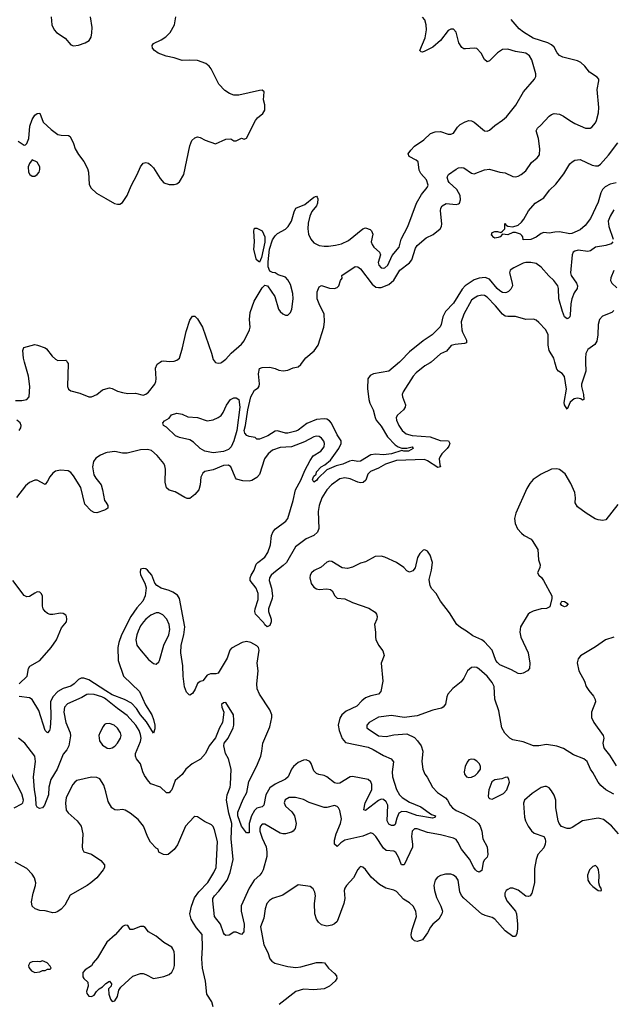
# Model space of a CAD drawing. Header units: inches. Extents: x 2134017 to 2292458, y 756222 to 916513.
# Tile 106 of 256: x 2189334 to 2193919, y 825030 to 832649. Entities that reach past the tile are written whole.
import ezdxf

# ---------------------------------------------------------------- set-up
doc = ezdxf.new("R2010")
doc.units = ezdxf.units.IN
doc.header["$MEASUREMENT"] = 0
for name, color, linetype in [('C1882', 7, 'Continuous'), ('C1883', 7, 'Continuous'), ('C1892', 7, 'Continuous'), ('C1893', 7, 'Continuous')]:
    doc.layers.add(name, color=color, linetype=linetype)

msp = doc.modelspace()

# ---------------------------------------------------------------- linework, layer by layer
at = {"layer": 'C1882', "color": 5}
for points, elevation in [([(2189301.4, 829701.4), (2189350, 829703), (2189390, 829711.3), (2189408.4, 829731.6), (2189412.2, 829810), (2189402, 829890), (2189371.5, 830000)], 280), ([(2189701.5, 830000), (2189708.1, 829988.1), (2189703.8, 829810), (2189710.8, 829790), (2189730, 829778), (2189799.9, 829759.9), (2189870, 829731.8), (2189890, 829731.7), (2189930.7, 829749.3), (2189976, 829784), (2190000, 829791.9)], 280), ([(2189330.9, 829470), (2189342, 829490), (2189344.5, 829510), (2189336.8, 829530), (2189310.8, 829550.8)], 280), ([(2190000, 829297), (2189959.5, 829280.5), (2189924.5, 829255.5), (2189906, 829230), (2189897.6, 829190), (2189908.2, 829128.2), (2189922, 829102), (2189963.3, 829050), (2189976.1, 829010), (2189991.2, 828930), (2190000, 828915.2)], 280), ([(2190000, 828860.3), (2189990, 828854), (2189930, 828834.3), (2189910, 828834.6), (2189887.9, 828847.9), (2189839.2, 828899.2), (2189807.8, 829030), (2189750, 829120.3), (2189730, 829145.7), (2189710, 829158.1), (2189650, 829164.5), (2189610, 829154.6), (2189590, 829139.2), (2189567.5, 829112.5), (2189550, 829078.4), (2189530, 829052.3), (2189470, 829086), (2189450, 829086), (2189410, 829067.6), (2189378.3, 829041.7), (2189310, 828952.8)], 280), ([(2189331.1, 827508.9), (2189392.4, 827570), (2189403.1, 827630), (2189413.3, 827646.7), (2189490, 827691.6), (2189577, 827790), (2189619, 827850), (2189657.3, 827942.7), (2189695.4, 827990), (2189699.7, 828010), (2189696.9, 828030), (2189690, 828042.7), (2189670, 828054.5), (2189650, 828056.9), (2189590, 828045.7), (2189570, 828046.6), (2189550, 828054.7), (2189530, 828069.7), (2189515.8, 828090), (2189509.7, 828110), (2189510.9, 828190), (2189501.3, 828210), (2189490, 828219.7), (2189470, 828221), (2189450, 828212.9), (2189410, 828186.3), (2189390, 828183), (2189370, 828193), (2189281.8, 828310)], 320), ([(2190000, 827456.7), (2189870, 827541.1), (2189830, 827553.6), (2189810, 827554), (2189790, 827544.7), (2189755.2, 827510), (2189730, 827492.9), (2189670, 827473.8), (2189630, 827451.1), (2189590, 827409.9), (2189572.2, 827370), (2189575.3, 827250), (2189570.1, 827169.9), (2189563.7, 827150), (2189550, 827131.8), (2189530, 827149.3), (2189482.8, 827302.8), (2189430, 827389.7), (2189410, 827401.1), (2189330, 827411.1)], 320), ([(2190000, 827391.6), (2189990, 827399.7), (2189970, 827410.7), (2189910, 827428), (2189870, 827431.1), (2189853, 827427), (2189815.7, 827404.3), (2189703.9, 827356.1), (2189682, 827330), (2189676.9, 827290), (2189691, 827210), (2189725.4, 827130), (2189728.1, 827108.1), (2189714, 827030), (2189700, 827000), (2189670, 826965.1), (2189624.1, 826850), (2189574.8, 826770), (2189559.3, 826710), (2189556.1, 826650), (2189526.8, 826570), (2189510, 826550.6), (2189486.5, 826546.5), (2189470, 826555), (2189462.1, 826570), (2189459.7, 826630), (2189448, 826690), (2189441.9, 826790), (2189455.9, 826910), (2189450.6, 826950), (2189375.1, 827050), (2189325.8, 827090)], 340), ([(2190000, 827199.4), (2189990, 827194.7), (2189978.9, 827181.1), (2189953.8, 827130), (2189947, 827110), (2189952.7, 827070), (2189974.6, 827034.6), (2190000, 827018.9)], 360), ([(2189290.5, 826549.5), (2189350, 826581.7), (2189358, 826590), (2189363.2, 826610), (2189350, 826658.7), (2189270, 826812.9)], 360), ([(2190000, 826673.3), (2189986, 826726), (2189954.2, 826774.2), (2189930, 826786.6), (2189890, 826788.5), (2189777.3, 826762.7), (2189759.5, 826750), (2189744, 826730), (2189694.6, 826630), (2189687.8, 826587.8), (2189693.8, 826533.8), (2189710, 826512), (2189778.7, 826450), (2189809.1, 826409.1), (2189822.3, 826350), (2189818, 826250), (2189820.5, 826230), (2189830, 826211), (2189890, 826193), (2189962, 826142), (2189991, 826110), (2189990.8, 826090), (2189980.7, 826070), (2189930.6, 826010), (2189884.9, 825970), (2189857.3, 825950), (2189724.9, 825875.1), (2189682.3, 825797.7), (2189654.1, 825765.9), (2189630, 825747.3), (2189610, 825739.7), (2189590, 825738.9), (2189530, 825752.8), (2189490, 825756.9), (2189453.2, 825770), (2189429.5, 825790), (2189424.2, 825824.2), (2189437.6, 825890), (2189457.2, 825950), (2189458.8, 825970), (2189448.7, 826010), (2189430, 826038.3), (2189390, 826081.1), (2189298, 826130)], 360), ([(2190000, 825497.5), (2189937.1, 825390), (2189902, 825350), (2189890, 825328.7), (2189842, 825298), (2189822.8, 825277.2), (2189823.5, 825243.5), (2189831.3, 825230), (2189862, 825202), (2189864.7, 825170), (2189852, 825130), (2189852.7, 825112.7), (2189870, 825094), (2189890, 825092), (2189910, 825102), (2189928, 825130), (2189948, 825150), (2189975.3, 825164.7), (2189998, 825190), (2190000, 825191.3)], 380)]:
    msp.add_lwpolyline(points, dxfattribs=dict(at, elevation=elevation))
at = {"layer": 'C1882', "color": 5, "elevation": 380}
msp.add_lwpolyline([(2189510, 825366), (2189490, 825358), (2189470, 825362), (2189430, 825359), (2189412, 825350), (2189402, 825330), (2189404.7, 825315.3), (2189424.7, 825290), (2189450, 825276), (2189490, 825281), (2189510, 825292), (2189530, 825292), (2189550, 825302), (2189570, 825302), (2189578, 825310), (2189570, 825326), (2189546, 825350)], close=True, dxfattribs=at)
at = {"layer": 'C1883', "color": 5}
for points, elevation in [([(2189576.4, 832670), (2189583.1, 832610), (2189600.4, 832570), (2189619.1, 832550), (2189685.4, 832505.4), (2189730, 832453.4), (2189750, 832446.4), (2189790, 832452.7), (2189842, 832470), (2189871.7, 832488.3), (2189887.2, 832512.8), (2189893.4, 832546.6), (2189893.6, 832590), (2189881.6, 832670)], 340), ([(2189322, 831710), (2189370, 831678), (2189379, 831681), (2189390, 831691.3), (2189405.1, 831730), (2189413.5, 831826.5), (2189430, 831876), (2189450, 831910.5), (2189470, 831924), (2189490, 831924.7), (2189516.7, 831856.7), (2189578.3, 831798.3), (2189630, 831761.6), (2189655.1, 831755.1), (2189712.3, 831752.3), (2189725.2, 831745.2), (2189750, 831691.3), (2189763.1, 831650), (2189790, 831605.5), (2189831.5, 831551.6), (2189857.7, 831497.8), (2189865.7, 831470), (2189872.8, 831372.8), (2189886.7, 831346.7), (2189927.5, 831307.5), (2190000, 831265.9)], 320), ([(2189371.5, 830000), (2189363.2, 830030), (2189359.2, 830090), (2189367.4, 830112.6), (2189450, 830136.1), (2189471, 830131), (2189530, 830110.2), (2189541.8, 830101.8), (2189585.1, 830045.1), (2189610, 830021.1), (2189630, 830011.8), (2189690, 830013.4), (2189696, 830010), (2189701.5, 830000)], 280)]:
    msp.add_lwpolyline(points, dxfattribs=dict(at, elevation=elevation))
at = {"layer": 'C1883', "color": 5, "elevation": 320}
msp.add_lwpolyline([(2189430, 831564), (2189410, 831535.3), (2189400.5, 831510), (2189402, 831470), (2189411.3, 831450), (2189430, 831438.8), (2189450, 831439.1), (2189470, 831450.8), (2189486, 831470), (2189491.2, 831488.8), (2189489.6, 831510), (2189470, 831546)], close=True, dxfattribs=at)
at = {"layer": 'C1892', "color": 5}
for points, elevation in [([(2192517.4, 830000), (2192510, 829993.6), (2192470, 829969.8), (2192402.5, 829917.5), (2192379.7, 829890), (2192300.9, 829770), (2192294.6, 829750), (2192295.6, 829730), (2192318.3, 829670), (2192316.9, 829650), (2192302.8, 829630), (2192258, 829590), (2192246.7, 829570), (2192248.6, 829550), (2192267.1, 829510), (2192293.6, 829470), (2192323.7, 829443.7), (2192371.7, 829431.7), (2192510, 829421.4), (2192586.8, 829393.2), (2192650.8, 829390), (2192663.1, 829370), (2192654.2, 829350), (2192640.5, 829330), (2192600.7, 829290), (2192587.2, 829270), (2192581, 829250), (2192584, 829204), (2192590, 829189.2), (2192570, 829184.7), (2192490, 829236.7), (2192466.9, 829246.9), (2192250, 829237.7), (2192165.2, 829210), (2192110, 829179.6), (2192047.6, 829152.4), (2192027.8, 829132.2), (2192013.2, 829086.8), (2191992.2, 829067.8), (2191970, 829066.5), (2191950, 829071.4), (2191890, 829096.4), (2191850, 829104), (2191810, 829095.5), (2191747.3, 829050), (2191711.5, 829010), (2191673, 828950), (2191650.8, 828890), (2191643.4, 828843.4), (2191649.2, 828710.8), (2191637.5, 828682.5), (2191610, 828657.4), (2191550, 828631.6), (2191468.8, 828571.2), (2191398.4, 828450), (2191374, 828426), (2191299.8, 828370), (2191279.4, 828350), (2191267.2, 828330), (2191265, 828310), (2191282.8, 828250), (2191290.2, 828190), (2191287.1, 828170), (2191258.4, 828090), (2191259.7, 828070), (2191279.4, 828010), (2191279.4, 827990), (2191270, 827962.2), (2191250, 827952), (2191230, 827967.8), (2191222.2, 827982.2), (2191159.7, 828050), (2191154, 828070), (2191156.4, 828090), (2191178.4, 828161.6), (2191179.6, 828210), (2191163, 828250), (2191118.5, 828310), (2191117.1, 828330), (2191124.1, 828350), (2191149.3, 828390.7), (2191164.7, 828435.3), (2191177.3, 828450), (2191230, 828489.2), (2191253.9, 828526.1), (2191273.6, 828586.4), (2191282.6, 828657.4), (2191294.1, 828690), (2191313.1, 828710), (2191392.1, 828767.9), (2191408.9, 828790), (2191450.4, 828930), (2191468.1, 829010), (2191510, 829085), (2191539.1, 829160.9), (2191581.6, 829238.4), (2191605.7, 829274.3), (2191664, 829310), (2191690, 829344.4), (2191693.8, 829370), (2191687.4, 829387.4), (2191670, 829411.1), (2191650, 829424.4), (2191630, 829427.4), (2191610, 829422.4), (2191537.6, 829382.4), (2191436.4, 829343.6), (2191350, 829338.2), (2191290, 829318.6), (2191255.9, 829290), (2191227.2, 829250), (2191188.4, 829130), (2191170, 829107.7), (2191130, 829083.5), (2191110, 829078.6), (2191060.9, 829080.9), (2191012.8, 829092.8), (2191004.2, 829104.2), (2190968.8, 829188.8), (2190950, 829203.2), (2190910, 829200.8), (2190830, 829167.2), (2190766.5, 829153.5), (2190750, 829139.5), (2190736.9, 829110), (2190731.3, 829050), (2190719.1, 829010), (2190690, 828976.4), (2190650, 828945.3), (2190630, 828944.7), (2190610.9, 828950.9), (2190536.8, 828996.8), (2190490, 829008.3), (2190470, 829027), (2190459.2, 829070), (2190462.4, 829170), (2190457.8, 829197.8), (2190450, 829214), (2190396.9, 829276.9), (2190354.5, 829314.5), (2190323.2, 829323.2), (2190270, 829321.2), (2190164.8, 829295.2), (2190130, 829296.2), (2190070, 829308.3), (2190010, 829301.1), (2190000, 829297)], 280), ([(2190000, 829791.9), (2190030, 829801.7), (2190050, 829796.5), (2190090, 829774.6), (2190130, 829764.2), (2190170, 829757.6), (2190230, 829758.7), (2190290, 829743.1), (2190310, 829750.3), (2190330, 829767), (2190379.7, 829830), (2190388.3, 829850), (2190389.7, 829870), (2190386, 829954), (2190397.6, 829982.4), (2190421.7, 830000)], 280), ([(2190846.1, 830000), (2190850, 829995.5), (2190870, 829990.4), (2190890, 829994), (2190898.4, 830000)], 280), ([(2192272.6, 830000), (2192190.4, 829930), (2192071, 829909), (2192044.8, 829895.2), (2192028.8, 829871.2), (2192024.5, 829795.5), (2192036, 829710), (2192042.9, 829682.9), (2192070.3, 829630), (2192083.6, 829570), (2192092.7, 829550), (2192130, 829503.1), (2192180.6, 829420.6), (2192239.5, 829359.5), (2192262.9, 829342.9), (2192290, 829333.1), (2192330, 829332.6), (2192370, 829342.8), (2192378, 829330), (2192342, 829310), (2192306, 829310), (2192290, 829315.3), (2192210, 829289.9), (2192150, 829283.2), (2192090, 829286.1), (2192050, 829283), (2191970, 829233.5), (2191950, 829231.3), (2191910, 829237.6), (2191885.7, 829234.3), (2191833.4, 829210), (2191783.8, 829196.2), (2191710, 829166.3), (2191639.9, 829100.1), (2191630, 829082.9), (2191609.4, 829069.4), (2191600.9, 829090), (2191610, 829117.3), (2191627.7, 829132.3), (2191630, 829150.4), (2191666, 829190), (2191695.2, 829204.8), (2191738.5, 829241.5), (2191803.6, 829330), (2191822.3, 829370), (2191820.3, 829390), (2191790, 829438), (2191746.4, 829526.4), (2191730, 829546.3), (2191710, 829557.5), (2191690, 829561.5), (2191630, 829555.3), (2191555.3, 829524.7), (2191490, 829473.3), (2191470, 829464.8), (2191410, 829449), (2191390, 829449.9), (2191330, 829468.2), (2191310, 829465), (2191255.3, 829430), (2191190, 829403.6), (2191170, 829404), (2191155.3, 829415.3), (2191110, 829423.4), (2191091.8, 829431.8), (2191075.3, 829450), (2191070.7, 829470), (2191081.2, 829510), (2191099.3, 829630), (2191122.2, 829730), (2191150, 829781.3), (2191179.7, 829800.3), (2191187.6, 829812.4), (2191189.6, 829830.4), (2191181, 829910), (2191190, 829950.6), (2191210, 829959.1), (2191270, 829960.5), (2191310, 829950.5), (2191338, 829938), (2191372.5, 829932.5), (2191410, 829938), (2191450, 829954.9), (2191490, 829963.7), (2191510, 829982), (2191523.5, 830000)], 260), ([(2193711.9, 830000), (2193713.8, 829930), (2193681.2, 829830), (2193681.9, 829810), (2193697, 829750), (2193698, 829710), (2193690, 829706), (2193675.4, 829715.4), (2193650, 829720.8), (2193624.1, 829715.9), (2193593.7, 829690), (2193570, 829635.1), (2193550, 829669.6), (2193547.6, 829687.6), (2193566.1, 829790), (2193550, 829887), (2193532.6, 829912.6), (2193502, 829930), (2193490, 829943.7), (2193475.4, 830000)], 280), ([(2193961.7, 828898.3), (2193870, 828778.4), (2193845.3, 828774.7), (2193810, 828779.7), (2193788, 828787.9), (2193716, 828830), (2193650, 828879.5), (2193633.3, 828910), (2193633.7, 828950), (2193628.2, 828990), (2193599.6, 829059.6), (2193554.9, 829134.9), (2193510, 829168), (2193490, 829174.7), (2193450, 829171.6), (2193368, 829132), (2193308.3, 829091.7), (2193280.2, 829059.8), (2193257.6, 829022.4), (2193173.4, 828830), (2193162, 828790), (2193166.7, 828750), (2193186.4, 828710), (2193216.4, 828676.4), (2193238.4, 828658.4), (2193290.7, 828630), (2193299.9, 828619.9), (2193342.8, 828550), (2193347.7, 828470), (2193360.5, 828430), (2193358, 828410), (2193340.7, 828370), (2193350.8, 828350), (2193372.1, 828332.1), (2193387.7, 828310), (2193450.4, 828190), (2193450.5, 828170), (2193435.2, 828104.8), (2193410, 828092.3), (2193369.6, 828089.6), (2193308.3, 828071.7), (2193281, 828059), (2193268.9, 828050), (2193208.5, 827950), (2193203.7, 827910), (2193211.5, 827871.5), (2193269.2, 827749.2), (2193281.1, 827670), (2193278.2, 827630), (2193263.2, 827610), (2193230, 827591.7), (2193210, 827587.3), (2193190, 827590.6), (2193139.6, 827619.6), (2193050, 827657.7), (2193030, 827674.3), (2193019.3, 827690), (2192990.7, 827770), (2192930, 827835.8), (2192909.4, 827850), (2192840.8, 827880.8), (2192790, 827918.7), (2192745.3, 827945.3), (2192716.2, 827970), (2192660.7, 828060.7), (2192589.5, 828150), (2192557, 828210), (2192524.1, 828244.1), (2192509.7, 828269.7), (2192503, 828317), (2192521.3, 828390), (2192526.9, 828450), (2192510, 828506.6), (2192490, 828537), (2192470, 828546.6), (2192456.3, 828543.7), (2192430, 828518), (2192411.8, 828488.2), (2192393, 828407), (2192376.3, 828383.7), (2192350, 828374), (2192330, 828384), (2192305.2, 828410), (2192250, 828449.3), (2192159.3, 828490), (2192130, 828498), (2192084.6, 828495.4), (2192010, 828454.5), (2191970, 828444.2), (2191910, 828412.9), (2191870, 828402.8), (2191830, 828407.6), (2191750, 828455.8), (2191730, 828458.8), (2191710, 828452.5), (2191667.3, 828412.7), (2191613.2, 828386.8), (2191592.2, 828367.8), (2191582.6, 828350), (2191578.9, 828330), (2191590, 828286.5), (2191610, 828259.1), (2191630, 828245.2), (2191650, 828240.2), (2191710, 828246.3), (2191739.4, 828239.4), (2191753, 828230), (2191772.4, 828190), (2191790, 828172.4), (2191850, 828169.1), (2191910, 828138.3), (2192034.4, 828094.4), (2192083.4, 828063.4), (2192094.8, 828050), (2192101, 828030), (2192098, 828010), (2192078.8, 827970), (2192088.4, 827910), (2192086.4, 827870), (2192090, 827852), (2192110.4, 827810), (2192144.7, 827764.7), (2192153.8, 827730), (2192130.4, 827670), (2192143.7, 827530), (2192128.8, 827450), (2192111, 827429), (2192050, 827417.4), (2192010, 827400.8), (2191981.6, 827378.4), (2191943.1, 827336.9), (2191861.2, 827298.8), (2191825.5, 827270), (2191810, 827244.5), (2191799.5, 827190), (2191807.3, 827150), (2191830, 827087.2), (2191855.6, 827055.6), (2192030, 827020.1), (2192070, 827001.9), (2192150, 826955.1), (2192209.5, 826929.5), (2192225.4, 826905.4), (2192217.3, 826830), (2192219.8, 826790), (2192250, 826693.1), (2192273.5, 826650), (2192292.2, 826630), (2192350, 826593.3), (2192437.6, 826557.6), (2192519.6, 826499.6), (2192551, 826489), (2192545.4, 826474.6), (2192528, 826470), (2192408.1, 826491.9), (2192330, 826519.4), (2192290, 826523.1), (2192268.5, 826510), (2192251.6, 826470), (2192238.2, 826421.8), (2192230, 826413.3), (2192210, 826413.8), (2192190, 826424.4), (2192178.1, 826450), (2192183, 826570), (2192170, 826596.2), (2192150, 826614.9), (2192130, 826618.1), (2192110, 826608.5), (2192010, 826529.8), (2191996, 826536), (2192007.1, 826590), (2192059.1, 826690), (2192059.8, 826730), (2192050, 826752.8), (2192030, 826769.7), (2191910, 826792.4), (2191890, 826791.1), (2191810, 826740.5), (2191790, 826739.1), (2191770, 826745.1), (2191710, 826791.3), (2191690, 826800.5), (2191647.6, 826807.6), (2191630, 826816.2), (2191610, 826837.2), (2191590, 826894), (2191579.3, 826910), (2191550, 826921.6), (2191530, 826920.5), (2191490, 826901.7), (2191451.8, 826870), (2191436.5, 826850), (2191410.3, 826790), (2191390, 826771.3), (2191310, 826735), (2191270, 826705.7), (2191237.9, 826650), (2191222.6, 826570), (2191210, 826557.4), (2191170, 826547.2), (2191160.5, 826539.5), (2191150, 826529.2), (2191127.4, 826490), (2191109, 826430), (2191110, 826356), (2191090, 826358), (2191049.9, 826410), (2191022.7, 826490), (2191022.6, 826517.4), (2191062.9, 826617.1), (2191090.8, 826670), (2191106.7, 826753.3), (2191166.7, 826870), (2191199, 826950), (2191208.6, 826990), (2191214.8, 827050), (2191270, 827178), (2191285.3, 827250), (2191284.2, 827270), (2191269.1, 827309.1), (2191188.8, 827430), (2191171.3, 827471.3), (2191169, 827510), (2191179.6, 827610), (2191170.7, 827670), (2191187.3, 827770), (2191181.2, 827790), (2191170, 827803.1), (2191122.4, 827830), (2191090, 827838), (2191056.4, 827830), (2190972.9, 827787.1), (2190961.3, 827770), (2190939, 827710), (2190870, 827593.6), (2190851.5, 827588.5), (2190810, 827587.4), (2190784.1, 827575.9), (2190750, 827534.5), (2190730, 827527), (2190710, 827512), (2190692, 827470), (2190670, 827434.5), (2190650, 827422.7), (2190645.4, 827425.4), (2190624.9, 827444.9), (2190610, 827488), (2190599.8, 827570), (2190597.1, 827650), (2190580.7, 827750), (2190582.5, 827810), (2190604.2, 827890), (2190612.4, 827950), (2190570.9, 828170), (2190555.3, 828195.3), (2190519.7, 828219.7), (2190490, 828233.2), (2190430, 828249.8), (2190396.4, 828270), (2190379.8, 828290), (2190357.4, 828350), (2190324.2, 828390), (2190310, 828399.2), (2190290, 828403.1), (2190270, 828396.9), (2190265, 828375), (2190270, 828353.4), (2190302.7, 828290), (2190312.6, 828252.6), (2190306.1, 828190), (2190286.6, 828150), (2190241.3, 828098.8), (2190195, 828030), (2190121.2, 827890), (2190101.6, 827830), (2190094.2, 827790), (2190097.2, 827690), (2190136.1, 827570), (2190261.2, 827450), (2190307, 827347), (2190355.7, 827270), (2190370, 827235.3), (2190379.2, 827190), (2190378.9, 827161.1), (2190370, 827129.4), (2190315.8, 827215.8), (2190269.7, 827269.7), (2190238.3, 827318.3), (2190199.3, 827359.3), (2190144.1, 827390), (2190050, 827424.3), (2190000, 827456.7)], 320), ([(2190000, 828915.2), (2190014.9, 828890), (2190015.2, 828870), (2190000, 828860.3)], 280), ([(2193931.4, 827871.4), (2193867.3, 827850), (2193790, 827796.9), (2193673.3, 827726.7), (2193656.2, 827703.8), (2193648.6, 827671.4), (2193659.5, 827610), (2193703.8, 827530), (2193717, 827490), (2193737.5, 827457.5), (2193774, 827414), (2193785.5, 827390), (2193790.6, 827370), (2193758.4, 827290), (2193759.5, 827250), (2193777.1, 827210), (2193848, 827110), (2193852.7, 827090), (2193847.2, 827050), (2193850, 827024.9), (2193856.5, 827010), (2193898.7, 826958.7), (2193950, 826875.5)], 340), ([(2193930, 826655.1), (2193869.6, 826690), (2193830, 826722.4), (2193810, 826749.5), (2193770, 826823.7), (2193749.6, 826850), (2193723.6, 826910), (2193698, 826930), (2193620.3, 826960.3), (2193542, 827010), (2193490, 827028.7), (2193410, 827041), (2193350, 827030.9), (2193310, 827031.1), (2193230, 827062.4), (2193150, 827077), (2193126, 827090), (2193087.2, 827127.2), (2193063.6, 827170), (2193041.7, 827301.7), (2193011.1, 827391.1), (2193004.2, 827490), (2192990, 827521.3), (2192952.1, 827570), (2192890, 827624.4), (2192870, 827636), (2192850, 827640.2), (2192830, 827636.5), (2192798.8, 827610), (2192770, 827553.6), (2192750, 827525.4), (2192685.6, 827474.4), (2192647.7, 827430), (2192638, 827410), (2192627.9, 827352.1), (2192611, 827330), (2192598.5, 827321.5), (2192530, 827307), (2192410, 827262.9), (2192310, 827249.6), (2192210, 827264.2), (2192110, 827251.6), (2192038.4, 827210), (2192019.5, 827190), (2192021.3, 827170), (2192030, 827161.3), (2192110, 827107.7), (2192170, 827102.9), (2192230, 827115.2), (2192330, 827123.6), (2192390, 827094.4), (2192412.4, 827070), (2192439.5, 827030), (2192454, 826990), (2192445.7, 826910), (2192452.4, 826850), (2192470, 826810.8), (2192487.4, 826787.4), (2192528.2, 826710), (2192567, 826670), (2192630, 826627.4), (2192644.4, 826610), (2192665.2, 826570), (2192682.9, 826550), (2192711.5, 826530), (2192770, 826505.3), (2192855.9, 826455.9), (2192884.7, 826430), (2192897.2, 826410), (2192910.2, 826370), (2192918.6, 826310), (2192950.2, 826250), (2192956.5, 826190), (2192951.5, 826170), (2192930.8, 826149.2), (2192921, 826130), (2192910, 826065.6), (2192890, 826052.1), (2192870, 826061.2), (2192862, 826070), (2192847, 826090), (2192814.6, 826154.6), (2192752.5, 826230), (2192725.4, 826285.4), (2192710, 826305.4), (2192690, 826315), (2192590, 826342), (2192490, 826360.2), (2192410, 826387.9), (2192390, 826389), (2192369.6, 826370.4), (2192365.4, 826330), (2192374.5, 826270), (2192372.6, 826247.4), (2192310, 826109.3), (2192289.6, 826110), (2192266, 826170), (2192244, 826204), (2192230, 826214.5), (2192170, 826221.7), (2192150, 826237.7), (2192090, 826329.7), (2192070, 826349.7), (2192050, 826358), (2191988, 826332), (2191850, 826300.6), (2191819.5, 826280.5), (2191790, 826251.6), (2191770, 826269.3), (2191770, 826301), (2191784, 826350), (2191817.3, 826430), (2191825.3, 826465.3), (2191811.2, 826530), (2191802, 826550), (2191790, 826560.4), (2191770, 826567.4), (2191710, 826553.3), (2191690, 826554.4), (2191572.7, 826592.7), (2191530, 826614.2), (2191468.7, 826630), (2191418.8, 826630), (2191388, 826612), (2191380.9, 826590), (2191390, 826564.4), (2191439.9, 826519.9), (2191459.3, 826490), (2191472.4, 826430), (2191466.8, 826390), (2191451, 826370), (2191436.7, 826363.3), (2191392, 826350), (2191370.3, 826349.7), (2191350, 826355.1), (2191230, 826425.3), (2191210, 826425.4), (2191198.6, 826410), (2191191.8, 826390), (2191191.6, 826370), (2191210, 826316.5), (2191241.5, 826250), (2191247.6, 826210), (2191246.1, 826173.9), (2191216.9, 826070), (2191207.2, 826050), (2191192.4, 826030), (2191149.3, 825990), (2191110.1, 825929.9), (2191048.4, 825791.6), (2191046.7, 825750), (2191070.8, 825650), (2191068.8, 825591.2), (2191050, 825569.8), (2191010, 825587.8), (2190990, 825588.2), (2190954.2, 825565.8), (2190930, 825563.2), (2190919.1, 825570), (2190910, 825583.6), (2190887.4, 825650), (2190841.7, 825710), (2190828, 825830), (2190829.8, 825850), (2190840.7, 825870), (2190874.6, 825905.4), (2190938.9, 825990), (2190962.5, 826050), (2190985.2, 826150), (2190971.1, 826311.1), (2190974.6, 826430), (2190951.4, 826510), (2190933.8, 826610), (2190938.8, 826650), (2190962, 826710), (2190965.3, 826730), (2190971, 826850), (2190949.7, 826929.7), (2190927.6, 826970), (2190914, 827030), (2190915.1, 827050), (2190946, 827090), (2190986, 827170), (2190992, 827190), (2190991.9, 827228.1), (2190989.4, 827270), (2190930, 827365.2), (2190910, 827364), (2190896, 827350), (2190898.8, 827330), (2190914, 827290), (2190903, 827210), (2190880.5, 827170), (2190848.8, 827091.2), (2190801.3, 827030), (2190771.8, 826970), (2190732, 826927.9), (2190668.8, 826891.2), (2190620.7, 826850), (2190590, 826809.3), (2190537.1, 826762.9), (2190510.3, 826690), (2190501.2, 826678.8), (2190490, 826667.3), (2190470, 826667), (2190423.7, 826710), (2190350, 826736.9), (2190330, 826755.8), (2190300, 826800), (2190286, 826830), (2190268, 826890), (2190237.7, 826930), (2190229.8, 826950), (2190231.4, 826970), (2190270, 827063), (2190273.7, 827090), (2190270, 827117.6), (2190258, 827150), (2190232.9, 827190), (2190164.8, 827264.8), (2190090, 827318.6), (2190000, 827391.6)], 340), ([(2190000, 827018.9), (2190010, 827012.8), (2190030.3, 827010.3), (2190050, 827015.5), (2190070, 827028), (2190090, 827050.3), (2190113.5, 827090), (2190118.2, 827110), (2190114.8, 827130), (2190090, 827167.2), (2190065.6, 827190), (2190030, 827203.1), (2190000.4, 827199.6), (2190000, 827199.4)], 360), ([(2190831.1, 825010), (2190819.7, 825050), (2190782.9, 825110), (2190772.6, 825210), (2190748.8, 825308.8), (2190742.3, 825382.2), (2190749, 825470), (2190745.1, 825570), (2190701.8, 825621.8), (2190678.3, 825658.3), (2190660.5, 825690), (2190651.3, 825730), (2190664.2, 825790), (2190686.7, 825853.3), (2190720, 825900), (2190790, 825972.2), (2190836.1, 826050), (2190853.8, 826090), (2190864.6, 826290), (2190841.3, 826381.3), (2190830, 826406), (2190818, 826418), (2190764, 826444), (2190710, 826480.7), (2190690, 826483.7), (2190680.9, 826479.1), (2190615.9, 826410), (2190555.4, 826264.6), (2190530, 826227.3), (2190482, 826190), (2190470, 826186), (2190446, 826190), (2190410, 826208), (2190406, 826230), (2190390, 826238), (2190345.3, 826285.3), (2190324.8, 826324.7), (2190291.1, 826410), (2190250, 826460.5), (2190190, 826508.2), (2190150, 826533.7), (2190130, 826538), (2190090, 826533.3), (2190070, 826536.3), (2190047.6, 826550), (2190019.6, 826599.6), (2190000, 826673.3)], 360), ([(2193967.3, 826350), (2193912.1, 826412.1), (2193850, 826460.3), (2193810, 826471.5), (2193690, 826451.1), (2193610, 826397.6), (2193590, 826391.6), (2193570, 826391.8), (2193527, 826407), (2193508.4, 826428.4), (2193499.7, 826450), (2193483.5, 826550), (2193481.6, 826610), (2193468.6, 826648.6), (2193450, 826682.4), (2193430, 826705.1), (2193410, 826715.8), (2193396.6, 826716.6), (2193370, 826708.3), (2193298.9, 826661.1), (2193240.5, 826610), (2193232.1, 826587.9), (2193239, 826479), (2193247.7, 826450), (2193268.5, 826408.5), (2193293.1, 826373.1), (2193315.3, 826355.3), (2193388.9, 826328.9), (2193399.5, 826310), (2193402, 826290), (2193400.3, 826270), (2193390, 826240.9), (2193342.6, 826190), (2193329.1, 826150.9), (2193318, 826082), (2193316.9, 825970), (2193298, 825890), (2193284.7, 825870), (2193270, 825864.5), (2193250, 825867.3), (2193190, 825914.7), (2193150, 825929.7), (2193130, 825928), (2193110, 825919.6), (2193099.3, 825910), (2193088.8, 825890), (2193087.4, 825870), (2193104.2, 825830), (2193170.4, 825750), (2193177.6, 825730), (2193186.4, 825650), (2193185.8, 825614.2), (2193181.4, 825578.6), (2193170, 825555.3), (2193150, 825554), (2193090, 825599.3), (2193009.6, 825690), (2192990, 825701.4), (2192936.6, 825716.6), (2192907.6, 825730), (2192770, 825851.5), (2192752.5, 825872.5), (2192739.8, 825899.8), (2192727.1, 825990), (2192710, 826014.3), (2192690, 826029.7), (2192670, 826036.9), (2192630, 826036.9), (2192590, 826026.3), (2192567, 826013), (2192548.7, 825990), (2192539.5, 825950), (2192543.6, 825910), (2192558, 825858), (2192593.4, 825790), (2192604.9, 825750), (2192600.5, 825730), (2192576.3, 825690), (2192530, 825649.6), (2192512.8, 825627.2), (2192490, 825584.5), (2192451.7, 825528.3), (2192410, 825516.3), (2192390, 825522.4), (2192374.9, 825534.9), (2192365.7, 825550), (2192363.1, 825570), (2192369.8, 825610), (2192403.5, 825710), (2192399.8, 825750), (2192377.3, 825790), (2192350, 825816.4), (2192304.6, 825844.6), (2192250, 825902.2), (2192230, 825913.3), (2192168.3, 825928.3), (2192117.7, 825957.7), (2192054.5, 826014.5), (2192010, 826074), (2191990, 826092.7), (2191970, 826096), (2191962.8, 826090), (2191950, 826074), (2191917.6, 826010), (2191861.7, 825950), (2191849, 825930), (2191843.6, 825910), (2191849.2, 825850), (2191842.7, 825810), (2191790, 825672.3), (2191770, 825652), (2191750, 825642.9), (2191710, 825636.2), (2191670, 825645.1), (2191645.6, 825665.6), (2191630, 825689.2), (2191618.7, 825730), (2191614, 825810), (2191623, 825870), (2191618, 825898), (2191604.4, 825924.4), (2191582, 825942), (2191490, 825955.1), (2191370, 825874.2), (2191290, 825849.7), (2191266.6, 825833.4), (2191246, 825810), (2191232.2, 825770), (2191222, 825698), (2191196.6, 825630), (2191222.7, 825490), (2191252.9, 825430), (2191270, 825382), (2191284.2, 825364.2), (2191309.1, 825349.1), (2191410, 825322.6), (2191470, 825315.8), (2191510, 825320.4), (2191630, 825354), (2191674.8, 825354.8), (2191692, 825350), (2191724.7, 825310), (2191771, 825270), (2191786, 825250), (2191786.8, 825230), (2191774, 825210), (2191730.8, 825170), (2191690.3, 825149.6), (2191610, 825141.6), (2191530, 825146.9), (2191470.2, 825129.8), (2191342.4, 825030)], 360), ([(2190000, 825191.3), (2190030, 825210.6), (2190044.7, 825190), (2190042, 825170), (2190022, 825150), (2190024.7, 825110), (2190038, 825070), (2190050, 825052), (2190070, 825058), (2190090, 825092), (2190100.9, 825139.1), (2190117.5, 825162.5), (2190210, 825247.3), (2190270, 825267.7), (2190290, 825267.7), (2190310, 825262), (2190370, 825230.8), (2190410, 825237.3), (2190450, 825245.5), (2190490, 825260.5), (2190510, 825279.1), (2190526.3, 825310), (2190531.9, 825330), (2190531.8, 825411.8), (2190530, 825435.3), (2190519.8, 825459.7), (2190510, 825471.8), (2190450, 825509.6), (2190390, 825558), (2190331.7, 825591.7), (2190304.5, 825624.5), (2190291.7, 825631.7), (2190270, 825632), (2190210, 825609.3), (2190190, 825609), (2190170, 825639), (2190150, 825642.9), (2190130, 825633), (2190073.3, 825566.7), (2190007.3, 825510), (2190000, 825497.5)], 380)]:
    msp.add_lwpolyline(points, dxfattribs=dict(at, elevation=elevation))
for points, elevation in [([(2190830, 829297.4), (2190766.3, 829310), (2190731.5, 829330), (2190679.1, 829379.1), (2190650, 829398), (2190570, 829417), (2190539, 829430), (2190470, 829495.3), (2190448, 829510), (2190442, 829530), (2190454.6, 829545.4), (2190490, 829564.7), (2190509.5, 829590.5), (2190550, 829604.9), (2190590, 829597.3), (2190635.5, 829575.5), (2190710, 829570.3), (2190784, 829544), (2190830, 829552.6), (2190870, 829570.2), (2190892.9, 829587.1), (2190908.7, 829610), (2190934.5, 829665.5), (2190966, 829710), (2190990, 829723), (2191010, 829723), (2191030.3, 829710), (2191037.3, 829650), (2191015.2, 829470), (2190991.3, 829390), (2190970, 829345.1), (2190950, 829323.8), (2190910, 829308.5)], 260), ([(2193550, 828105.2), (2193530, 828115.3), (2193519, 828130), (2193528.7, 828150), (2193550, 828146), (2193578, 828130), (2193562, 828110)], 320), ([(2190410, 828059.9), (2190390, 828059.1), (2190350, 828040.2), (2190310, 828010.6), (2190291, 827990), (2190270, 827959.7), (2190250, 827918), (2190239.8, 827890), (2190232.8, 827850), (2190240.2, 827810), (2190260.7, 827780.7), (2190330, 827699.5), (2190370, 827666.7), (2190390, 827661.6), (2190410, 827679.3), (2190415.3, 827690), (2190449, 827810), (2190487.7, 827890), (2190495, 827930), (2190491.8, 827970), (2190472.2, 828010), (2190442.9, 828042.9)], 340), ([(2192830, 826927.8), (2192810, 826922), (2192795.9, 826904.1), (2192781.3, 826870), (2192773.6, 826830), (2192776, 826810), (2192790, 826790.4), (2192810, 826785.8), (2192830, 826789.2), (2192857.9, 826802.1), (2192878.9, 826821.1), (2192899.6, 826850), (2192900.5, 826870), (2192891.3, 826890), (2192870, 826911.1), (2192850, 826923.5)], 360), ([(2193110, 826788.7), (2193090, 826786), (2193065.5, 826774.5), (2193010, 826767.3), (2192987.6, 826752.4), (2192965.2, 826690), (2192959.9, 826639.9), (2192962, 826630), (2192970, 826622), (2192990, 826618), (2193010, 826628), (2193078.3, 826661.7), (2193104.5, 826690), (2193122.7, 826750), (2193119.3, 826770)], 360), ([(2193790, 826104), (2193770, 826097.2), (2193742, 826070), (2193726.7, 826030), (2193728.8, 825990), (2193744.8, 825964.8), (2193770, 825943), (2193810, 825911.3), (2193830, 825907.3), (2193835.3, 825910), (2193833.2, 825930), (2193823.2, 825943.2), (2193814.5, 825970), (2193818, 826030), (2193812.7, 826070), (2193804, 826090)], 380)]:
    msp.add_lwpolyline(points, close=True, dxfattribs=dict(at, elevation=elevation))
at = {"layer": 'C1893', "color": 5}
for points, elevation in [([(2190000, 831265.9), (2190067.3, 831227.3), (2190090, 831220.5), (2190110, 831220.5), (2190130, 831234), (2190165.7, 831290), (2190196.2, 831363.8), (2190243.5, 831450), (2190268.7, 831511.3), (2190290, 831539.3), (2190310, 831544.9), (2190330, 831539.5), (2190350, 831524.4), (2190370, 831503), (2190421.6, 831421.6), (2190450, 831388), (2190490, 831372.7), (2190530, 831372.7), (2190550, 831378), (2190570, 831393.4), (2190603.6, 831450), (2190650, 831672), (2190665.4, 831714.6), (2190690, 831736), (2190710, 831742.8), (2190730, 831737.3), (2190770, 831717.3), (2190850, 831688.4), (2190930, 831725.8), (2190968.4, 831728.4), (2190990, 831710.8), (2191009.1, 831710.9), (2191050, 831731.3), (2191070, 831724.7), (2191090, 831732), (2191159.6, 831870), (2191174.5, 831890), (2191216, 831924), (2191229.6, 831950), (2191231.3, 831990), (2191219.6, 832030), (2191225.2, 832090), (2191210, 832102.7), (2191190, 832102), (2191030, 832064.2), (2190990, 832066.3), (2190957.4, 832077.4), (2190920.1, 832100.1), (2190874, 832150), (2190815.8, 832270), (2190800.5, 832290), (2190774, 832310), (2190710, 832332.2), (2190650, 832336.3), (2190590, 832332.4), (2190530, 832352.9), (2190466.6, 832366.6), (2190405.1, 832390), (2190376.2, 832410), (2190362.9, 832430), (2190359.3, 832450), (2190370, 832466), (2190430, 832492.7), (2190464.6, 832515.4), (2190498.7, 832550), (2190531.1, 832610), (2190543.5, 832670)], 320), ([(2190898.4, 830000), (2190930, 830022.4), (2190971.6, 830070), (2191050, 830137.6), (2191070, 830164.9), (2191113.4, 830250), (2191118.2, 830270), (2191112.2, 830330), (2191117.7, 830382.3), (2191148.5, 830471.5), (2191210, 830574.8), (2191230, 830596), (2191250.8, 830590.8), (2191307.5, 830507.5), (2191337.1, 830410), (2191350.6, 830390), (2191370, 830373), (2191390, 830363.8), (2191410, 830363), (2191430, 830382.8), (2191440.5, 830410), (2191449.6, 830489.6), (2191447, 830530), (2191430, 830599), (2191410, 830636), (2191390, 830656), (2191334.2, 830674.2), (2191310, 830689.2), (2191290, 830692), (2191270, 830702.7), (2191255.8, 830735.8), (2191255.7, 830775.7), (2191267.5, 830872.5), (2191290, 830946.9), (2191310, 830975.9), (2191330, 830994.7), (2191390, 831028.8), (2191411.1, 831048.9), (2191436, 831090), (2191456.9, 831163.1), (2191470, 831190.3), (2191540.6, 831219.4), (2191610, 831277.1), (2191630, 831284), (2191636.7, 831276.7), (2191642, 831262), (2191639.2, 831230), (2191631, 831210), (2191595.7, 831164.3), (2191577.8, 831130), (2191566.1, 831073.9), (2191562.8, 831030), (2191567.6, 830990), (2191588, 830950), (2191610, 830923.8), (2191650, 830902.7), (2191690, 830896.5), (2191722.8, 830897.2), (2191776.4, 830903.6), (2191824.7, 830915.3), (2191879.4, 830940.6), (2191990, 831031.7), (2192010, 831039.5), (2192045.4, 831025.4), (2192055.5, 831015.5), (2192066.3, 830990), (2192054.3, 830930), (2192060.2, 830910), (2192073.1, 830890), (2192117.6, 830850), (2192126, 830830), (2192108.9, 830771.1), (2192112.1, 830750), (2192130, 830729.4), (2192150, 830725.7), (2192160.5, 830730), (2192182.5, 830750), (2192214.9, 830825.1), (2192270.8, 830890), (2192285.5, 830950), (2192337.2, 831050), (2192404.1, 831230), (2192443.8, 831296.2), (2192487.7, 831350), (2192493.6, 831370), (2192481.6, 831410), (2192438.5, 831458.5), (2192423.8, 831483.8), (2192417.3, 831550), (2192402.9, 831562.9), (2192347.3, 831590), (2192340.5, 831610), (2192359.3, 831640.7), (2192389.7, 831670), (2192460, 831720), (2192512.7, 831767.3), (2192550, 831780.6), (2192590, 831784.2), (2192650, 831764.6), (2192670, 831762.6), (2192690, 831770.4), (2192721.3, 831818.7), (2192741.8, 831838.2), (2192780.7, 831859.3), (2192810, 831868.5), (2192830, 831866.7), (2192850, 831857), (2192930, 831790.3), (2192950, 831786.4), (2192970, 831794.4), (2193010, 831830.4), (2193070, 831870.5), (2193101.8, 831898.2), (2193171.8, 831988.2), (2193233.3, 832090), (2193318, 832190), (2193326.6, 832210), (2193327.3, 832230), (2193298, 832338), (2193279.5, 832370), (2193250, 832389.6), (2193170, 832402), (2193110, 832420.5), (2193070, 832419.6), (2193030, 832393.6), (2192970, 832331.8), (2192950, 832323.7), (2192930, 832341.2), (2192905.6, 832390), (2192870, 832426), (2192849.7, 832429.7), (2192783.1, 832423.1), (2192770, 832424.2), (2192754.3, 832434.3), (2192732.3, 832470), (2192710, 832553.2), (2192690, 832575.6), (2192670, 832574.7), (2192650, 832564.7), (2192590.7, 832489.3), (2192530, 832436.4), (2192470, 832405.4), (2192450, 832398.4), (2192440.5, 832400.5), (2192429.6, 832410), (2192471.5, 832508.5), (2192481.1, 832570), (2192479.3, 832610), (2192468.7, 832648.7), (2192450, 832668)], 280), ([(2191523.5, 830000), (2191547.7, 830032.3), (2191612.9, 830087.1), (2191642.6, 830130), (2191686.4, 830270), (2191693.4, 830313.4), (2191689.9, 830370), (2191650.7, 830450), (2191636.2, 830490), (2191636.3, 830543.7), (2191650, 830581), (2191670, 830592), (2191730, 830570.5), (2191770, 830568), (2191790, 830576), (2191804, 830590), (2191815.1, 830630), (2191829.4, 830650), (2191826.6, 830670), (2191930, 830739.5), (2191950, 830736.5), (2191970, 830721.1), (2192061.7, 830601.7), (2192090, 830580.5), (2192110, 830575.9), (2192130, 830577.9), (2192190, 830600.5), (2192230, 830632.7), (2192276.5, 830710), (2192350, 830768.6), (2192369, 830790), (2192397.7, 830882.3), (2192410, 830902.8), (2192478.2, 830961.8), (2192533.7, 830986.3), (2192586.3, 831030), (2192596.9, 831050), (2192600.4, 831070), (2192590.9, 831170), (2192592.8, 831190), (2192602.9, 831210), (2192633.1, 831226.9), (2192710, 831219.6), (2192730, 831224.2), (2192735.8, 831230), (2192744.7, 831255.3), (2192741.5, 831290), (2192715.6, 831335.6), (2192657.3, 831390), (2192650, 831401.6), (2192642.6, 831430), (2192651.8, 831450), (2192710, 831492.4), (2192730, 831503.8), (2192750, 831506), (2192770, 831502.4), (2192830, 831461.7), (2192850, 831456.5), (2192930, 831486.2), (2192970, 831491.4), (2193050, 831469), (2193090, 831463.7), (2193150, 831434.9), (2193170, 831433.1), (2193190, 831437.4), (2193213.6, 831450), (2193250, 831478.7), (2193294.6, 831545.4), (2193338.9, 831581.1), (2193355.8, 831604.2), (2193358.3, 831650), (2193347.1, 831730), (2193331.5, 831790), (2193341.6, 831810), (2193367.6, 831832.4), (2193430, 831902.4), (2193450, 831915.8), (2193470, 831922), (2193510, 831918), (2193543, 831903), (2193590, 831868.5), (2193630, 831846.4), (2193711.4, 831808.6), (2193748, 831810), (2193761.5, 831818.6), (2193789.5, 831850), (2193797.6, 831870), (2193812.3, 831927.8), (2193816, 831970), (2193801.5, 832110), (2193816.1, 832176.1), (2193814, 832190), (2193803.3, 832203.3), (2193743.5, 832243.5), (2193706, 832290), (2193676.8, 832316.8), (2193649.8, 832329.8), (2193537.9, 832357.9), (2193511.2, 832371.2), (2193492.7, 832392.7), (2193470, 832436.1), (2193450, 832455.9), (2193419.7, 832470), (2193306.8, 832506.8), (2193232.7, 832552.7), (2193199.7, 832579.7), (2193135.7, 832650)], 260), ([(2193950, 831386.9), (2193903.3, 831376.7), (2193864.8, 831355.2), (2193844.8, 831335.2), (2193830.2, 831310), (2193810, 831238.4), (2193750, 831111.8), (2193710, 831057.6), (2193670, 831023), (2193606, 830994), (2193590, 830992.9), (2193512.1, 831007.9), (2193474, 831006), (2193430, 830997.2), (2193390, 831003.7), (2193370, 830996), (2193330, 830966.6), (2193288.7, 830948.7), (2193230, 830946), (2193228, 830970), (2193220.4, 830980.4), (2193208, 830990), (2193170, 831003.7), (2193150, 831002.7), (2193110, 830984), (2193070, 830988.7), (2193050.6, 830969.4), (2193036.8, 830963.2), (2193010, 830959), (2193002.7, 830962.7), (2192985.2, 830985.2), (2192990, 831002), (2193010, 831011.3), (2193030, 831011.3), (2193056.4, 831003.6), (2193070, 831012), (2193088, 831030), (2193088.4, 831071.6), (2193094, 831070), (2193098, 831058), (2193111.6, 831051.6), (2193150, 831046), (2193190, 831059.1), (2193216.6, 831083.4), (2193234.9, 831105.1), (2193271.1, 831168.9), (2193322.7, 831230), (2193390, 831270.5), (2193434.7, 831330), (2193482.8, 831377.2), (2193544.2, 831455.8), (2193590, 831533.4), (2193610, 831550.5), (2193630, 831561.6), (2193670, 831566.4), (2193764.6, 831524.6), (2193790, 831517.6), (2193810, 831519), (2193828.9, 831531.1), (2193890, 831600.4), (2193963, 831697)], 240), ([(2193930, 831177.2), (2193901.7, 831130), (2193888.4, 831090), (2193891.3, 831050), (2193927.2, 830950)], 260), ([(2193924, 830930), (2193910, 830916), (2193870, 830902), (2193790.2, 830889.8), (2193750, 830860.4), (2193730, 830854.5), (2193654.4, 830865.6), (2193630, 830859.1), (2193617.6, 830850), (2193607.9, 830830), (2193594.7, 830690), (2193600.2, 830670), (2193641.7, 830610), (2193650.3, 830589.7), (2193647.6, 830570), (2193624.3, 830535.7), (2193607.4, 830490), (2193599.4, 830450), (2193593.8, 830366.2), (2193590, 830349.3), (2193579.9, 830340.1), (2193570, 830335.1), (2193550, 830349.7), (2193533.6, 830390), (2193505.9, 830490), (2193502.5, 830570), (2193496.7, 830590), (2193466.9, 830630), (2193427.3, 830667.3), (2193370, 830733.7), (2193330, 830763.2), (2193290, 830769.9), (2193250, 830769.9), (2193230, 830764.5), (2193157.6, 830730), (2193128.9, 830711.1), (2193123, 830690), (2193145.5, 830610), (2193146, 830590), (2193134.8, 830565.2), (2193115.1, 830544.9), (2193102, 830538), (2193090, 830534.5), (2193070, 830538.8), (2193050, 830551.2), (2193028.7, 830570), (2192970, 830641.4), (2192934.8, 830654.8), (2192890, 830650.4), (2192850, 830635.4), (2192782.2, 830590), (2192756.7, 830563.3), (2192690, 830456.1), (2192629.3, 830390), (2192609.4, 830350), (2192595.6, 830290), (2192587, 830273), (2192524.6, 830210), (2192456.9, 830163.1), (2192350, 830078.7), (2192284.4, 830010), (2192272.6, 830000)], 260), ([(2193932.3, 830707.7), (2193907.9, 830652.1), (2193905.7, 830630), (2193915.8, 830610), (2193953.2, 830573.2)], 280), ([(2193475.4, 830000), (2193467.6, 830030), (2193429.7, 830090), (2193422, 830130), (2193423.5, 830210), (2193406, 830250), (2193350, 830307.3), (2193330, 830323.7), (2193310, 830332.3), (2193250, 830328), (2193171.6, 830351.6), (2193110, 830351.6), (2193090, 830356.2), (2193069, 830370), (2193015.7, 830435.7), (2192950, 830502), (2192930, 830514.4), (2192910, 830517.7), (2192875.5, 830510), (2192850, 830495.5), (2192830, 830477.6), (2192770, 830369.7), (2192750.1, 830310), (2192754, 830250), (2192759.3, 830230), (2192792.4, 830170), (2192790.4, 830150), (2192775.8, 830144.2), (2192703.4, 830136.7), (2192672.6, 830127.4), (2192635.5, 830084.5), (2192590, 830062.7), (2192517.4, 830000)], 280), ([(2193930, 830399), (2193915.3, 830384.7), (2193844.5, 830355.5), (2193819.3, 830330), (2193808.8, 830291.2), (2193806.3, 830210), (2193799.3, 830160.7), (2193783.7, 830136.3), (2193730, 830098), (2193714.8, 830065.2), (2193711.1, 830028.9), (2193711.9, 830000)], 280), ([(2190421.7, 830000), (2190432.3, 830007.7), (2190450, 830010.4), (2190490, 830003.7), (2190530, 830006), (2190550, 830014), (2190569.7, 830030.3), (2190594.3, 830110), (2190622.5, 830237.5), (2190650, 830324.7), (2190670, 830356), (2190684.7, 830355.3), (2190690, 830354.8), (2190710, 830334), (2190749.1, 830269.1), (2190817.3, 830070), (2190830, 830018.8), (2190846.1, 830000)], 280)]:
    msp.add_lwpolyline(points, dxfattribs=dict(at, elevation=elevation))
at = {"layer": 'C1893', "color": 5, "elevation": 280}
msp.add_lwpolyline([(2191190, 830772.3), (2191166.3, 830790), (2191145.1, 830870), (2191150.9, 830930), (2191145.1, 831014.9), (2191150, 831036), (2191170, 831035.8), (2191210, 831016.5), (2191231.3, 830970), (2191231.4, 830928.6), (2191206, 830810)], close=True, dxfattribs=at)

doc.saveas('drawing.dxf')
